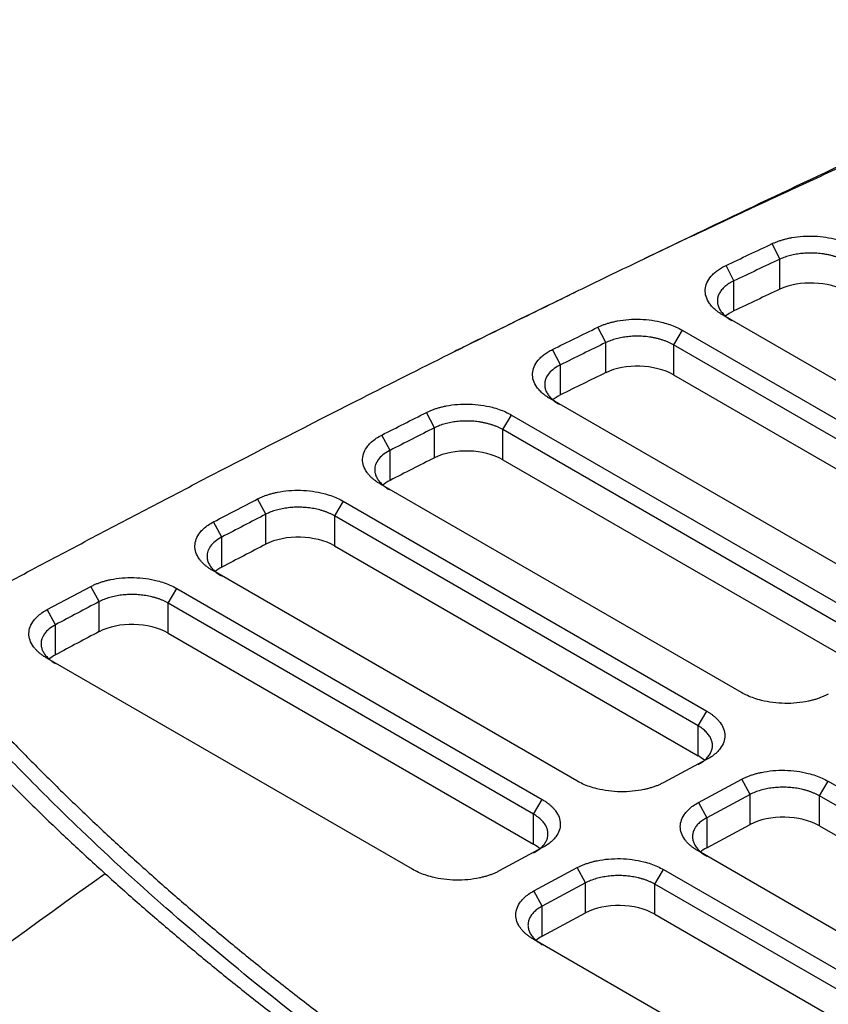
# Model space of a CAD drawing. Header units: millimetres. Extents: x -508 to 796, y -404 to 760.
# Tile 114 of 116: x 656 to 689, y 706 to 746. Entities that reach past the tile are written whole.
import ezdxf

# ---------------------------------------------------------------- set-up
doc = ezdxf.new("R2010")
doc.units = ezdxf.units.MM

msp = doc.modelspace()

# ---------------------------------------------------------------- linework, layer by layer
at = {"color": 7, "linetype": 'Continuous', "lineweight": 25}
for p, q in [((687.034, 735.941), (686.718, 736.572)), ((687.034, 734.716), (687.034, 735.941)), ((685.151, 735.053), (684.832, 735.683)), ((685.151, 733.827), (685.151, 735.053)), ((698.886, 725.47), (684.712, 733.652)), ((679.923, 732.535), (679.599, 733.162)), ((683.04, 733.043), (682.686, 732.445)), ((683.04, 733.043), (697.473, 724.711)), ((678.076, 731.628), (677.75, 732.255)), ((679.923, 731.31), (679.923, 732.535)), ((697.119, 724.113), (682.686, 732.445)), ((682.686, 732.445), (682.686, 731.219)), ((678.076, 730.403), (678.076, 731.628)), ((682.686, 731.219), (697.119, 722.887)), ((692.173, 721.865), (677.663, 730.241)), ((672.937, 729.063), (672.607, 729.687)), ((675.723, 728.984), (676.077, 729.582)), ((676.077, 729.582), (690.759, 721.106)), ((672.937, 727.837), (672.937, 729.063)), ((671.118, 728.14), (670.787, 728.764)), ((690.406, 720.508), (675.723, 728.984)), ((675.723, 727.758), (675.723, 728.984)), ((671.118, 726.915), (671.118, 728.14)), ((675.723, 727.758), (690.406, 719.282)), ((685.459, 718.26), (670.728, 726.764)), ((666.052, 725.536), (665.717, 726.159)), ((669.21, 726.065), (668.857, 725.467)), ((669.21, 726.065), (684.046, 717.501)), ((666.052, 724.311), (666.052, 725.536)), ((683.692, 716.903), (668.857, 725.467)), ((668.857, 725.467), (668.857, 724.241)), ((664.257, 724.602), (663.92, 725.224)), ((664.257, 723.377), (664.257, 724.602)), ((668.857, 724.241), (683.692, 715.677)), ((678.746, 714.655), (663.884, 723.235)), ((657.13, 721.645), (658.909, 722.589)), ((659.248, 721.969), (658.909, 722.589)), ((662.067, 721.907), (662.42, 722.505)), ((662.42, 722.505), (677.332, 713.896)), ((659.248, 720.743), (659.248, 721.969)), ((676.979, 713.298), (662.067, 721.907)), ((662.067, 720.681), (662.067, 721.907)), ((657.47, 721.025), (657.13, 721.645)), ((657.47, 719.8), (657.47, 721.025)), ((662.067, 720.681), (676.979, 712.072)), ((672.032, 711.05), (657.11, 719.665)), ((683.692, 716.903), (684.046, 717.501)), ((683.692, 715.677), (683.692, 716.903)), ((684.058, 715.538), (682.293, 714.59)), ((683.708, 713.774), (685.473, 714.721)), ((685.814, 714.102), (685.473, 714.721)), ((688.642, 714.045), (688.996, 714.643)), ((688.996, 714.643), (719.401, 697.091)), ((676.979, 713.298), (677.332, 713.896)), ((683.708, 713.774), (684.049, 713.155)), ((685.814, 714.102), (684.049, 713.155)), ((685.814, 712.877), (685.814, 714.102)), ((719.048, 696.493), (688.642, 714.045)), ((688.642, 712.82), (688.642, 714.045)), ((676.979, 712.072), (676.979, 713.298)), ((684.049, 713.155), (684.049, 711.929)), ((684.049, 711.929), (685.814, 712.877)), ((688.642, 712.82), (719.048, 695.267)), ((677.345, 711.933), (675.58, 710.985)), ((714.101, 694.245), (683.696, 711.798)), ((676.994, 710.169), (678.759, 711.117)), ((679.1, 710.497), (678.759, 711.117)), ((681.929, 710.441), (682.282, 711.039)), ((682.282, 711.039), (712.688, 693.486)), ((677.335, 709.55), (676.994, 710.169)), ((679.1, 710.497), (677.335, 709.55)), ((679.1, 709.272), (679.1, 710.497)), ((712.334, 692.888), (681.929, 710.441)), ((681.929, 709.215), (681.929, 710.441)), ((677.335, 708.324), (677.335, 709.55)), ((677.335, 708.324), (679.1, 709.272)), ((681.929, 709.215), (712.334, 691.662)), ((707.388, 690.64), (676.982, 708.193))]:
    msp.add_line(p, q, dxfattribs=at)
for centre, major_axis, start_param, end_param in [((688.354, 733.852), (2, -0.058), 0.801672, 2.307545), ((990.052, 536.309), (459.237, -13.423), 2.307545, 2.313014), ((686.479, 732.967), (2, -0.058), 2.313014, 2.595382), ((681.272, 730.459), (2, -0.058), 0.801672, 2.327036), ((1053.452, 495.853), (553.907, -16.191), 2.327036, 2.331562), ((679.431, 729.556), (2, -0.058), 2.331562, 2.595382), ((674.309, 726.999), (2, -0.058), 0.801672, 2.34303), ((1143.445, 440.313), (685.793, -20.046), 2.34303, 2.346682), ((672.496, 726.079), (2, -0.058), 2.346682, 2.595382), ((667.443, 723.482), (2, -0.058), 0.801672, 2.355801), ((1274.294, 361.692), (874.77, -25.569), 2.355801, 2.358661), ((665.651, 722.55), (2, -0.058), 2.358661, 2.595382), ((660.652, 719.922), (2, -0.058), 0.801672, 2.365645), ((1485.538, 237.411), (1176.451, -34.388), 2.365645, 2.36777), ((658.877, 718.98), (2, -0.058), 2.36777, 2.595382), ((682.278, 714.918), (2, -0.058), 0.585749, 0.801672), ((687.228, 712.06), (2, -0.058), 0.801672, 2.372468), ((675.565, 711.313), (2, -0.058), 0.585762, 0.801672), ((685.463, 711.113), (2, -0.058), 2.372468, 2.595382), ((680.515, 708.455), (2, -0.058), 0.801672, 2.372468), ((678.75, 707.508), (2, -0.058), 2.372468, 2.595382)]:
    msp.add_ellipse(centre, major_axis=major_axis, ratio=0.556797, start_param=start_param, end_param=end_param, dxfattribs=at)
for points, knots in [([(651.668, 720.693), (652.494, 721.135), (654.148, 722.021), (656.635, 723.344), (659.13, 724.663), (661.633, 725.977), (665.155, 727.812), (670.224, 730.414), (675.22, 732.912), (679.104, 734.807), (681.326, 735.879), (683.591, 736.957), (685.9, 738.042), (688.254, 739.132), (690.653, 740.226), (693.101, 741.322), (695.597, 742.421), (698.143, 743.52), (700.739, 744.619), (702.498, 745.344), (703.383, 745.708)], [0, 0, 0, 0, 0.050191, 0.100381, 0.15057, 0.200756, 0.250941, 0.361595, 0.5025, 0.544799, 0.587685, 0.63116, 0.675224, 0.719874, 0.765109, 0.810927, 0.857325, 0.904304, 0.951862, 1, 1, 1, 1]), ([(701.591, 745.262), (699.673, 744.408), (695.879, 742.721), (690.574, 740.269), (685.873, 738.051), (682.921, 736.641), (681.564, 735.983), (681.489, 735.947)], [0, 0, 0, 0, 0.278194, 0.550071, 0.786881, 0.988275, 1, 1, 1, 1]), ([(686.718, 736.572), (686.758, 736.59), (686.837, 736.626), (686.964, 736.674), (687.096, 736.718), (687.233, 736.756), (687.375, 736.79), (687.617, 736.838), (687.973, 736.881), (688.443, 736.886), (688.91, 736.842), (689.308, 736.761), (689.632, 736.661), (689.892, 736.558), (690.045, 736.476), (690.122, 736.435)], [0, 0, 0, 0, 0.041954, 0.083581, 0.125048, 0.166524, 0.208179, 0.250178, 0.374971, 0.500036, 0.624819, 0.749889, 0.833306, 0.916242, 1, 1, 1, 1]), ([(684.832, 735.683), (685.144, 735.83), (685.771, 736.127), (686.401, 736.423), (686.718, 736.572)], [0, 0, 0, 0, 0.496715, 1, 1, 1, 1]), ([(689.768, 735.837), (689.733, 735.856), (689.664, 735.895), (689.552, 735.947), (689.435, 735.994), (689.314, 736.036), (689.19, 736.073), (689.063, 736.104), (688.935, 736.131), (688.805, 736.153), (688.675, 736.169), (688.545, 736.181), (688.379, 736.19), (688.173, 736.19), (687.931, 736.174), (687.691, 736.142), (687.458, 736.092), (687.235, 736.026), (687.102, 735.97), (687.034, 735.941)], [0, 0, 0, 0, 0.048139, 0.09576, 0.142864, 0.189451, 0.235521, 0.281074, 0.32611, 0.370629, 0.414632, 0.458119, 0.50109, 0.581075, 0.662325, 0.744842, 0.828626, 0.913678, 1, 1, 1, 1]), ([(684.712, 733.652), (684.677, 733.673), (684.609, 733.713), (684.516, 733.778), (684.429, 733.844), (684.349, 733.914), (684.277, 733.986), (684.212, 734.06), (684.107, 734.199), (684, 734.412), (683.967, 734.698), (684.036, 734.981), (684.18, 735.203), (684.34, 735.367), (684.483, 735.482), (684.646, 735.589), (684.77, 735.651), (684.832, 735.683)], [0, 0, 0, 0, 0.036039, 0.071773, 0.107324, 0.142819, 0.178382, 0.214139, 0.250213, 0.374986, 0.500042, 0.624807, 0.74985, 0.812583, 0.874755, 0.937013, 1, 1, 1, 1]), ([(685.151, 735.053), (685.116, 735.036), (685.045, 735.001), (684.948, 734.944), (684.86, 734.884), (684.781, 734.821), (684.712, 734.755), (684.652, 734.688), (684.601, 734.619), (684.559, 734.55), (684.526, 734.479), (684.502, 734.409), (684.486, 734.338), (684.476, 734.242), (684.484, 734.12), (684.529, 733.972), (684.609, 733.827), (684.726, 733.686), (684.876, 733.552), (685.001, 733.473), (685.065, 733.434)], [0, 0, 0, 0, 0.044886, 0.0892068, 0.1329626, 0.1761534, 0.2187793, 0.2608404, 0.3023369, 0.3432688, 0.3836363, 0.4234395, 0.4626784, 0.5013533, 0.5816628, 0.6630899, 0.7456361, 0.8293023, 0.9140899, 1, 1, 1, 1]), ([(678.676, 734.584), (678.632, 734.563), (677.762, 734.141), (676.508, 733.527), (675.042, 732.809), (674.217, 732.403), (673.852, 732.222), (673.731, 732.162)], [0, 0, 0, 0, 0.02447, 0.490637, 0.729212, 0.909992, 1, 1, 1, 1]), ([(679.599, 733.162), (679.639, 733.181), (679.718, 733.218), (679.845, 733.269), (679.977, 733.314), (680.115, 733.355), (680.257, 733.39), (680.501, 733.441), (680.861, 733.487), (681.336, 733.495), (681.81, 733.453), (682.214, 733.372), (682.543, 733.272), (682.807, 733.168), (682.962, 733.085), (683.04, 733.043)], [0, 0, 0, 0, 0.041966, 0.083595, 0.125058, 0.166528, 0.208179, 0.250183, 0.374962, 0.500037, 0.624832, 0.749886, 0.833306, 0.91623, 1, 1, 1, 1]), ([(677.75, 732.255), (678.056, 732.405), (678.671, 732.709), (679.289, 733.011), (679.599, 733.162)], [0, 0, 0, 0, 0.497097, 1, 1, 1, 1]), ([(682.686, 732.445), (682.651, 732.464), (682.581, 732.503), (682.468, 732.555), (682.35, 732.603), (682.228, 732.645), (682.103, 732.682), (681.974, 732.714), (681.844, 732.741), (681.712, 732.762), (681.579, 732.779), (681.447, 732.79), (681.277, 732.798), (681.07, 732.797), (680.826, 732.78), (680.584, 732.745), (680.349, 732.693), (680.125, 732.624), (679.991, 732.565), (679.923, 732.535)], [0, 0, 0, 0, 0.0477885, 0.0951301, 0.1420248, 0.1884728, 0.2344743, 0.2800295, 0.3251385, 0.3698015, 0.4140187, 0.4577903, 0.5011165, 0.5805997, 0.6615472, 0.74396, 0.8278391, 0.9131855, 1, 1, 1, 1]), ([(677.663, 730.241), (677.629, 730.261), (677.562, 730.301), (677.47, 730.365), (677.383, 730.431), (677.305, 730.499), (677.233, 730.57), (677.168, 730.643), (677.063, 730.781), (676.955, 730.991), (676.919, 731.274), (676.981, 731.553), (677.119, 731.774), (677.273, 731.938), (677.411, 732.053), (677.568, 732.16), (677.689, 732.223), (677.75, 732.255)], [0, 0, 0, 0, 0.036032, 0.071766, 0.107321, 0.142821, 0.178387, 0.214143, 0.250208, 0.374984, 0.500041, 0.6248, 0.749853, 0.812583, 0.874764, 0.937027, 1, 1, 1, 1]), ([(678.076, 731.628), (678.056, 731.618), (677.841, 731.512), (677.531, 731.255), (677.414, 730.918), (677.442, 730.681), (677.491, 730.54), (677.572, 730.4), (677.687, 730.265), (677.833, 730.136), (677.955, 730.06), (678.017, 730.022)], [0, 0, 0, 0, 0.0254831, 0.2761667, 0.5124778, 0.5907617, 0.670232, 0.75089, 0.8327366, 0.9157729, 1, 1, 1, 1]), ([(672.607, 729.687), (672.647, 729.706), (672.726, 729.745), (672.853, 729.797), (672.985, 729.844), (673.122, 729.886), (673.265, 729.923), (673.511, 729.975), (673.873, 730.024), (674.354, 730.035), (674.833, 729.995), (675.241, 729.913), (675.575, 729.813), (675.842, 729.708), (675.998, 729.624), (676.077, 729.582)], [0, 0, 0, 0, 0.041972, 0.0836, 0.125058, 0.166524, 0.208176, 0.250187, 0.374974, 0.500038, 0.624827, 0.749883, 0.833322, 0.916238, 1, 1, 1, 1]), ([(670.787, 728.764), (671.088, 728.917), (671.694, 729.225), (672.301, 729.532), (672.607, 729.687)], [0, 0, 0, 0, 0.496608, 1, 1, 1, 1]), ([(675.723, 728.984), (675.688, 729.003), (675.617, 729.043), (675.502, 729.096), (675.383, 729.144), (675.259, 729.186), (675.132, 729.223), (675.002, 729.255), (674.87, 729.282), (674.736, 729.303), (674.602, 729.319), (674.469, 729.33), (674.298, 729.337), (674.089, 729.336), (673.842, 729.317), (673.599, 729.28), (673.363, 729.226), (673.138, 729.154), (673.005, 729.093), (672.937, 729.063)], [0, 0, 0, 0, 0.047951, 0.095423, 0.142416, 0.18893, 0.234965, 0.280522, 0.325601, 0.370201, 0.414323, 0.457968, 0.501135, 0.580544, 0.661446, 0.743841, 0.827732, 0.913118, 1, 1, 1, 1]), ([(670.728, 726.764), (670.689, 726.787), (670.612, 726.834), (670.506, 726.908), (670.41, 726.985), (670.323, 727.066), (670.246, 727.15), (670.134, 727.294), (670.023, 727.506), (669.983, 727.786), (670.041, 728.064), (670.182, 728.298), (670.362, 728.486), (670.553, 728.636), (670.708, 728.721), (670.787, 728.764)], [0, 0, 0, 0, 0.041994, 0.083618, 0.125062, 0.166515, 0.20817, 0.250214, 0.375009, 0.500073, 0.624846, 0.749912, 0.833371, 0.916245, 1, 1, 1, 1]), ([(671.118, 728.14), (671.106, 728.134), (670.901, 728.03), (670.595, 727.779), (670.479, 727.441), (670.507, 727.205), (670.555, 727.063), (670.637, 726.924), (670.752, 726.789), (670.898, 726.66), (671.02, 726.584), (671.081, 726.545)], [0, 0, 0, 0, 0.0162177, 0.2690955, 0.5078397, 0.5866879, 0.666806, 0.7481952, 0.8308566, 0.9147912, 1, 1, 1, 1]), ([(665.717, 726.159), (665.757, 726.178), (665.836, 726.218), (665.963, 726.271), (666.095, 726.319), (666.232, 726.362), (666.376, 726.401), (666.623, 726.455), (666.987, 726.506), (667.471, 726.519), (667.955, 726.48), (668.367, 726.399), (668.704, 726.298), (668.974, 726.193), (669.131, 726.108), (669.21, 726.065)], [0, 0, 0, 0, 0.041973, 0.083598, 0.125051, 0.166515, 0.208169, 0.25019, 0.37498, 0.500039, 0.624823, 0.749882, 0.833325, 0.916234, 1, 1, 1, 1]), ([(663.92, 725.224), (664.218, 725.379), (664.816, 725.691), (665.416, 726.002), (665.717, 726.159)], [0, 0, 0, 0, 0.496611, 1, 1, 1, 1]), ([(668.857, 725.467), (668.824, 725.485), (668.759, 725.522), (668.654, 725.571), (668.544, 725.616), (668.431, 725.657), (668.314, 725.693), (668.195, 725.725), (668.073, 725.752), (667.951, 725.774), (667.827, 725.792), (667.703, 725.806), (667.579, 725.815), (667.415, 725.821), (667.208, 725.819), (666.96, 725.798), (666.715, 725.76), (666.479, 725.704), (666.253, 725.631), (666.12, 725.568), (666.052, 725.536)], [0, 0, 0, 0, 0.043945, 0.087493, 0.130644, 0.173398, 0.215755, 0.257716, 0.29928, 0.340448, 0.381219, 0.421595, 0.461574, 0.501158, 0.580508, 0.661373, 0.743754, 0.827651, 0.913067, 1, 1, 1, 1]), ([(663.884, 723.235), (663.845, 723.258), (663.768, 723.304), (663.664, 723.378), (663.568, 723.454), (663.481, 723.534), (663.404, 723.618), (663.292, 723.761), (663.181, 723.971), (663.139, 724.249), (663.193, 724.524), (663.329, 724.757), (663.504, 724.945), (663.691, 725.095), (663.844, 725.181), (663.92, 725.224)], [0, 0, 0, 0, 0.041988, 0.083611, 0.125056, 0.166511, 0.208163, 0.250197, 0.374967, 0.500039, 0.624818, 0.749874, 0.833345, 0.916239, 1, 1, 1, 1]), ([(664.257, 724.602), (664.25, 724.599), (664.052, 724.496), (663.75, 724.249), (663.635, 723.912), (663.662, 723.675), (663.711, 723.534), (663.792, 723.394), (663.907, 723.259), (664.053, 723.13), (664.175, 723.054), (664.237, 723.016)], [0, 0, 0, 0, 0.00875, 0.26413, 0.504128, 0.583624, 0.664377, 0.746391, 0.829665, 0.914201, 1, 1, 1, 1]), ([(658.909, 722.589), (658.949, 722.609), (659.027, 722.649), (659.154, 722.703), (659.286, 722.753), (659.424, 722.797), (659.568, 722.836), (659.815, 722.892), (660.181, 722.945), (660.668, 722.959), (661.155, 722.921), (661.571, 722.84), (661.91, 722.739), (662.182, 722.633), (662.34, 722.548), (662.42, 722.505)], [0, 0, 0, 0, 0.041982, 0.083609, 0.125062, 0.166522, 0.208172, 0.250192, 0.374978, 0.50004, 0.624829, 0.74988, 0.83333, 0.916233, 1, 1, 1, 1]), ([(662.067, 721.907), (662.034, 721.925), (661.968, 721.962), (661.862, 722.011), (661.752, 722.057), (661.637, 722.098), (661.52, 722.134), (661.4, 722.166), (661.278, 722.193), (661.154, 722.215), (661.029, 722.233), (660.904, 722.246), (660.78, 722.255), (660.615, 722.261), (660.407, 722.258), (660.159, 722.237), (659.913, 722.198), (659.675, 722.14), (659.449, 722.065), (659.315, 722.001), (659.248, 721.969)], [0, 0, 0, 0, 0.043921, 0.087449, 0.130585, 0.173328, 0.21568, 0.257639, 0.299206, 0.340382, 0.381167, 0.42156, 0.461561, 0.501172, 0.580092, 0.660698, 0.742991, 0.826972, 0.912641, 1, 1, 1, 1]), ([(657.11, 719.665), (657.071, 719.688), (656.995, 719.733), (656.891, 719.807), (656.796, 719.883), (656.709, 719.963), (656.632, 720.045), (656.52, 720.187), (656.409, 720.396), (656.365, 720.672), (656.416, 720.946), (656.549, 721.179), (656.721, 721.366), (656.904, 721.516), (657.055, 721.602), (657.13, 721.645)], [0, 0, 0, 0, 0.041975, 0.083593, 0.125039, 0.166498, 0.208155, 0.250195, 0.374973, 0.500038, 0.624817, 0.749875, 0.833338, 0.916236, 1, 1, 1, 1]), ([(657.47, 721.025), (657.468, 721.024), (657.275, 720.923), (656.976, 720.679), (656.861, 720.341), (656.888, 720.105), (656.937, 719.964), (657.019, 719.824), (657.134, 719.689), (657.28, 719.56), (657.402, 719.484), (657.463, 719.446)], [0, 0, 0, 0, 0.002995, 0.260044, 0.501246, 0.581276, 0.662543, 0.745047, 0.828791, 0.913775, 1, 1, 1, 1]), ([(650.598, 719.959), (650.791, 719.736), (651.175, 719.29), (651.764, 718.624), (652.361, 717.962), (652.967, 717.302), (653.582, 716.644), (654.205, 715.99), (654.837, 715.339), (655.477, 714.691), (656.126, 714.046), (656.783, 713.404), (657.449, 712.765), (658.123, 712.129), (658.805, 711.497), (659.267, 711.077), (659.497, 710.868)], [0, 0, 0, 0, 0.071745, 0.143442, 0.215089, 0.286688, 0.358239, 0.42974, 0.501193, 0.572597, 0.643953, 0.71526, 0.786518, 0.857727, 0.928888, 1, 1, 1, 1]), ([(683.746, 694.068), (683.452, 694.238), (682.864, 694.579), (681.991, 695.094), (681.124, 695.613), (680.265, 696.135), (679.412, 696.661), (678.566, 697.19), (677.727, 697.722), (676.895, 698.258), (676.071, 698.797), (675.253, 699.34), (673.21, 700.715), (670.029, 702.963), (665.873, 706.159), (661.945, 709.452), (659.074, 712.087), (657.116, 714), (655.967, 715.159), (654.847, 716.326), (653.757, 717.501), (652.693, 718.683), (652.009, 719.478), (651.667, 719.876)], [0, 0, 0, 0, 0.022455, 0.044904, 0.067349, 0.08979, 0.112229, 0.134667, 0.157106, 0.179547, 0.201991, 0.224439, 0.246892, 0.371655, 0.496427, 0.622088, 0.747758, 0.789808, 0.831843, 0.873872, 0.915902, 0.957942, 1, 1, 1, 1]), ([(653.559, 718.541), (653.757, 718.324), (654.154, 717.889), (654.761, 717.239), (655.375, 716.592), (655.998, 715.948), (656.63, 715.306), (657.27, 714.668), (657.919, 714.032), (658.577, 713.399), (659.243, 712.769), (659.917, 712.141), (660.601, 711.517), (661.293, 710.895), (661.993, 710.276), (662.702, 709.659), (663.42, 709.046), (664.146, 708.435), (664.881, 707.827), (665.624, 707.222), (666.376, 706.619), (667.384, 705.825), (668.658, 704.844), (670.214, 703.682), (671.8, 702.534), (673.416, 701.4), (675.062, 700.279), (676.738, 699.173), (678.444, 698.079), (680.18, 697), (681.945, 695.933), (683.145, 695.234), (683.746, 694.885)], [0, 0, 0, 0, 0.025196, 0.050378, 0.075548, 0.100707, 0.125857, 0.150999, 0.176135, 0.201267, 0.226395, 0.251522, 0.276649, 0.301777, 0.326908, 0.352044, 0.377186, 0.402336, 0.427494, 0.452664, 0.477846, 0.503041, 0.552805, 0.602523, 0.652206, 0.701865, 0.751514, 0.801162, 0.850824, 0.900509, 0.950231, 1, 1, 1, 1]), ([(689.007, 718.195), (688.967, 718.174), (688.888, 718.134), (688.761, 718.078), (688.628, 718.028), (688.489, 717.982), (688.345, 717.942), (688.096, 717.883), (687.728, 717.827), (687.235, 717.809), (686.743, 717.844), (686.32, 717.923), (685.976, 718.024), (685.7, 718.13), (685.54, 718.217), (685.459, 718.26)], [0, 0, 0, 0, 0.042042, 0.083712, 0.125186, 0.16664, 0.208252, 0.250196, 0.375111, 0.500046, 0.62495, 0.749882, 0.833475, 0.916354, 1, 1, 1, 1]), ([(684.046, 717.501), (684.084, 717.478), (684.16, 717.433), (684.263, 717.36), (684.358, 717.285), (684.444, 717.206), (684.521, 717.125), (684.634, 716.985), (684.748, 716.779), (684.797, 716.505), (684.753, 716.234), (684.627, 716.003), (684.46, 715.816), (684.28, 715.667), (684.133, 715.581), (684.058, 715.538)], [0, 0, 0, 0, 0.042049, 0.083724, 0.125198, 0.16665, 0.208257, 0.250195, 0.375098, 0.500045, 0.624937, 0.749883, 0.833484, 0.916364, 1, 1, 1, 1]), ([(683.692, 715.327), (683.724, 715.344), (683.787, 715.379), (683.873, 715.436), (683.951, 715.495), (684.02, 715.556), (684.082, 715.62), (684.135, 715.686), (684.179, 715.753), (684.216, 715.821), (684.244, 715.89), (684.264, 715.959), (684.275, 716.029), (684.281, 716.122), (684.268, 716.239), (684.221, 716.381), (684.14, 716.521), (684.024, 716.657), (683.878, 716.787), (683.755, 716.864), (683.692, 716.903)], [0, 0, 0, 0, 0.043693, 0.087004, 0.129933, 0.17248, 0.214646, 0.25643, 0.297833, 0.338855, 0.379495, 0.419755, 0.459634, 0.499132, 0.578829, 0.660037, 0.742757, 0.82699, 0.912738, 1, 1, 1, 1]), ([(685.473, 714.721), (685.512, 714.742), (685.591, 714.782), (685.717, 714.837), (685.849, 714.887), (685.987, 714.932), (686.131, 714.972), (686.379, 715.028), (686.746, 715.083), (687.235, 715.098), (687.724, 715.06), (688.142, 714.98), (688.483, 714.878), (688.756, 714.772), (688.915, 714.687), (688.996, 714.643)], [0, 0, 0, 0, 0.041983, 0.083609, 0.125059, 0.166517, 0.208169, 0.250194, 0.374988, 0.50004, 0.624819, 0.749879, 0.833329, 0.916228, 1, 1, 1, 1]), ([(682.293, 714.59), (682.254, 714.57), (682.175, 714.529), (682.047, 714.473), (681.915, 714.423), (681.776, 714.377), (681.631, 714.337), (681.383, 714.279), (681.014, 714.222), (680.522, 714.204), (680.029, 714.239), (679.607, 714.319), (679.263, 714.419), (678.987, 714.525), (678.826, 714.612), (678.746, 714.655)], [0, 0, 0, 0, 0.042044, 0.083716, 0.12519, 0.166644, 0.208254, 0.250196, 0.375106, 0.500045, 0.624957, 0.749881, 0.833474, 0.916353, 1, 1, 1, 1]), ([(688.642, 714.045), (688.609, 714.064), (688.543, 714.1), (688.437, 714.15), (688.326, 714.196), (688.212, 714.237), (688.094, 714.273), (687.973, 714.305), (687.85, 714.332), (687.726, 714.354), (687.601, 714.372), (687.475, 714.385), (687.349, 714.394), (687.184, 714.399), (686.975, 714.396), (686.727, 714.374), (686.48, 714.335), (686.242, 714.276), (686.015, 714.2), (685.881, 714.135), (685.814, 714.102)], [0, 0, 0, 0, 0.043818, 0.087262, 0.130333, 0.17303, 0.215354, 0.257305, 0.298882, 0.340087, 0.380919, 0.421379, 0.461466, 0.501181, 0.579824, 0.660263, 0.7425, 0.826534, 0.912367, 1, 1, 1, 1]), ([(677.332, 713.896), (677.37, 713.873), (677.446, 713.828), (677.55, 713.755), (677.645, 713.68), (677.731, 713.602), (677.808, 713.52), (677.921, 713.38), (678.035, 713.174), (678.084, 712.901), (678.04, 712.629), (677.913, 712.398), (677.746, 712.211), (677.567, 712.062), (677.419, 711.976), (677.345, 711.933)], [0, 0, 0, 0, 0.042056, 0.083734, 0.12521, 0.166661, 0.208264, 0.250195, 0.375089, 0.500046, 0.624941, 0.749883, 0.833483, 0.916363, 1, 1, 1, 1]), ([(683.696, 711.798), (683.657, 711.82), (683.581, 711.866), (683.477, 711.939), (683.382, 712.015), (683.296, 712.094), (683.219, 712.177), (683.107, 712.318), (682.996, 712.526), (682.951, 712.802), (683.001, 713.075), (683.131, 713.307), (683.302, 713.495), (683.484, 713.644), (683.633, 713.73), (683.708, 713.774)], [0, 0, 0, 0, 0.041978, 0.083599, 0.125047, 0.166506, 0.208161, 0.250194, 0.374967, 0.500038, 0.624813, 0.749876, 0.833339, 0.91624, 1, 1, 1, 1]), ([(676.979, 711.722), (677.011, 711.739), (677.074, 711.774), (677.159, 711.831), (677.237, 711.89), (677.307, 711.952), (677.368, 712.016), (677.421, 712.081), (677.466, 712.148), (677.502, 712.216), (677.53, 712.285), (677.55, 712.354), (677.562, 712.424), (677.568, 712.517), (677.555, 712.635), (677.507, 712.776), (677.426, 712.917), (677.311, 713.053), (677.164, 713.183), (677.041, 713.259), (676.979, 713.298)], [0, 0, 0, 0, 0.043733, 0.087076, 0.13003, 0.172596, 0.214772, 0.25656, 0.29796, 0.33897, 0.379593, 0.419827, 0.459674, 0.499132, 0.578932, 0.660202, 0.742942, 0.827155, 0.91284, 1, 1, 1, 1]), ([(684.049, 713.155), (684.017, 713.137), (683.953, 713.102), (683.867, 713.045), (683.788, 712.985), (683.718, 712.922), (683.657, 712.858), (683.604, 712.792), (683.56, 712.725), (683.524, 712.656), (683.496, 712.587), (683.477, 712.518), (683.465, 712.449), (683.461, 712.356), (683.474, 712.238), (683.523, 712.097), (683.604, 711.957), (683.719, 711.822), (683.865, 711.693), (683.987, 711.617), (684.049, 711.579)], [0, 0, 0, 0, 0.044222, 0.087998, 0.13133, 0.174217, 0.216659, 0.258656, 0.300209, 0.341317, 0.381982, 0.422202, 0.461978, 0.50131, 0.581118, 0.662247, 0.744698, 0.828473, 0.913574, 1, 1, 1, 1]), ([(678.759, 711.117), (678.799, 711.137), (678.877, 711.177), (679.004, 711.232), (679.136, 711.282), (679.274, 711.327), (679.418, 711.367), (679.666, 711.424), (680.033, 711.478), (680.522, 711.493), (681.011, 711.456), (681.429, 711.375), (681.77, 711.274), (682.043, 711.167), (682.202, 711.082), (682.282, 711.039)], [0, 0, 0, 0, 0.041979, 0.083602, 0.125051, 0.166511, 0.208165, 0.250194, 0.374984, 0.50004, 0.624827, 0.749879, 0.833328, 0.916227, 1, 1, 1, 1]), ([(675.58, 710.985), (675.54, 710.965), (675.461, 710.924), (675.334, 710.868), (675.201, 710.818), (675.063, 710.772), (674.918, 710.732), (674.669, 710.674), (674.301, 710.617), (673.809, 710.6), (673.316, 710.634), (672.894, 710.714), (672.549, 710.814), (672.273, 710.921), (672.113, 711.007), (672.032, 711.05)], [0, 0, 0, 0, 0.042042, 0.083712, 0.125186, 0.16664, 0.208252, 0.250196, 0.375111, 0.500046, 0.62495, 0.749882, 0.833476, 0.916355, 1, 1, 1, 1]), ([(659.497, 710.868), (659.497, 710.868), (659.497, 710.868), (659.497, 710.868), (653.778, 706.795), (648.081, 702.519), (642.412, 698.087)], [0, 0, 0, 0, 0.000002, 0.000002, 0.000002, 1.000002, 1.000002, 1.000002, 1.000002]), ([(659.497, 710.868), (659.728, 710.661), (660.188, 710.246), (660.889, 709.629), (661.598, 709.014), (662.315, 708.403), (663.04, 707.794), (663.773, 707.189), (664.514, 706.586), (665.263, 705.987), (666.02, 705.391), (666.784, 704.799), (667.557, 704.21), (668.337, 703.624), (669.124, 703.041), (669.92, 702.462), (670.722, 701.886), (671.533, 701.313), (672.35, 700.744), (673.175, 700.179), (674.008, 699.617), (674.848, 699.059), (675.695, 698.504), (676.549, 697.953), (677.41, 697.406), (678.278, 696.862), (679.153, 696.322), (680.035, 695.786), (680.924, 695.253), (681.82, 694.724), (682.422, 694.375), (682.724, 694.2)], [0, 0, 0, 0, 0.034623, 0.069235, 0.103838, 0.138431, 0.173013, 0.207586, 0.242148, 0.276701, 0.311244, 0.345776, 0.380299, 0.414811, 0.449314, 0.483807, 0.518289, 0.552762, 0.587225, 0.621677, 0.65612, 0.690553, 0.724976, 0.759389, 0.793792, 0.828185, 0.862568, 0.896941, 0.931304, 0.965657, 1, 1, 1, 1]), ([(681.929, 710.441), (681.896, 710.459), (681.83, 710.496), (681.724, 710.545), (681.613, 710.591), (681.499, 710.632), (681.381, 710.668), (681.26, 710.7), (681.137, 710.727), (681.013, 710.749), (680.887, 710.767), (680.762, 710.78), (680.636, 710.789), (680.47, 710.795), (680.262, 710.791), (680.013, 710.769), (679.767, 710.73), (679.529, 710.671), (679.301, 710.595), (679.168, 710.53), (679.1, 710.497)], [0, 0, 0, 0, 0.043785, 0.087203, 0.130252, 0.172935, 0.21525, 0.257197, 0.298778, 0.339992, 0.380839, 0.421319, 0.461433, 0.501181, 0.579889, 0.660367, 0.742616, 0.826637, 0.912432, 1, 1, 1, 1]), ([(676.982, 708.193), (676.944, 708.216), (676.868, 708.261), (676.764, 708.334), (676.669, 708.41), (676.583, 708.49), (676.506, 708.572), (676.394, 708.713), (676.282, 708.922), (676.238, 709.197), (676.287, 709.47), (676.418, 709.702), (676.588, 709.89), (676.77, 710.039), (676.919, 710.126), (676.994, 710.169)], [0, 0, 0, 0, 0.04198, 0.083602, 0.125051, 0.166509, 0.208163, 0.250194, 0.374966, 0.500038, 0.624822, 0.749876, 0.833334, 0.916235, 1, 1, 1, 1]), ([(677.335, 709.55), (677.303, 709.532), (677.24, 709.497), (677.153, 709.44), (677.075, 709.38), (677.005, 709.318), (676.944, 709.253), (676.891, 709.187), (676.846, 709.12), (676.81, 709.052), (676.783, 708.983), (676.763, 708.913), (676.752, 708.844), (676.747, 708.751), (676.761, 708.634), (676.809, 708.492), (676.891, 708.353), (677.006, 708.217), (677.152, 708.089), (677.274, 708.012), (677.335, 707.974)], [0, 0, 0, 0, 0.044199, 0.087958, 0.131275, 0.174152, 0.216588, 0.258583, 0.300138, 0.341253, 0.381927, 0.422161, 0.461955, 0.50131, 0.58112, 0.662251, 0.744704, 0.828479, 0.913577, 1, 1, 1, 1])]:
    msp.add_open_spline(points, degree=3, knots=knots, dxfattribs=at)
for points in [[(687.034, 735.941), (686.405, 735.646), (685.778, 735.35), (685.151, 735.053)], [(679.923, 732.535), (679.306, 732.234), (678.69, 731.931), (678.076, 731.628)], [(672.937, 729.063), (672.33, 728.756), (671.724, 728.448), (671.118, 728.14)], [(666.052, 725.536), (665.453, 725.226), (664.854, 724.914), (664.257, 724.602)], [(659.248, 721.969), (658.655, 721.655), (658.062, 721.34), (657.47, 721.025)]]:
    msp.add_open_spline(points, degree=3, dxfattribs=at)

doc.saveas('drawing.dxf')
